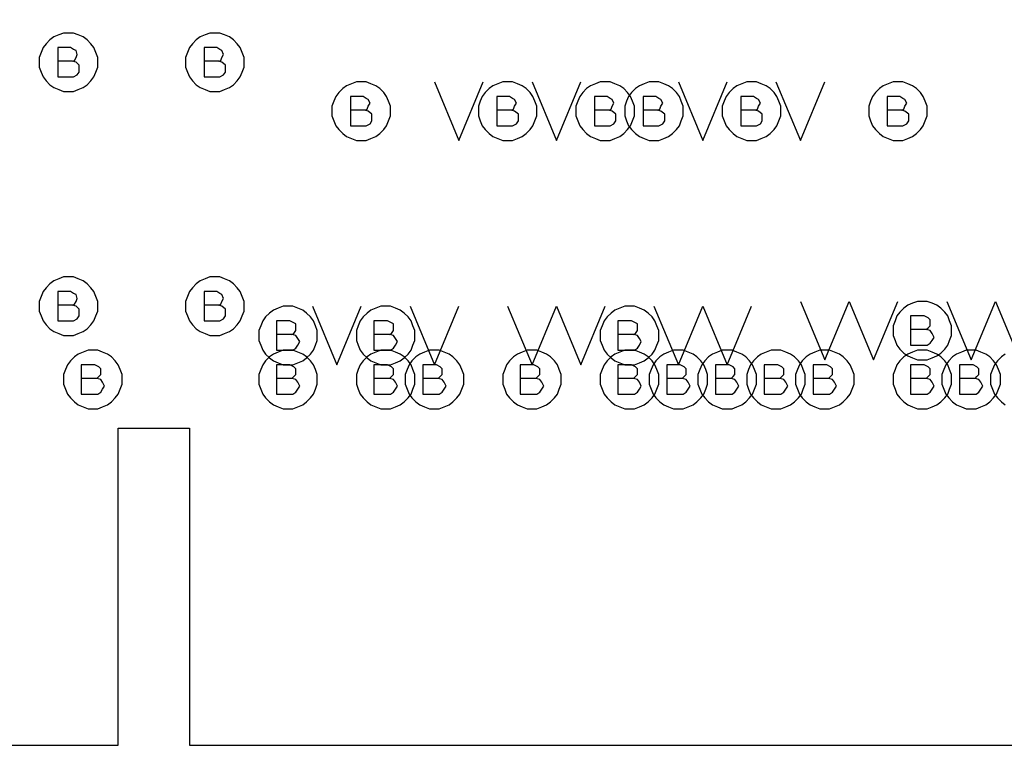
# Model space of a CAD drawing. Extents: x 28 to 61, y 25 to 46.
# Tile 8 of 49: x 35.305 to 36.314, y 29.96 to 30.704. Entities that reach past the tile are written whole.
import ezdxf

# ---------------------------------------------------------------- set-up
doc = ezdxf.new("R2010")
doc.units = 0
doc.layers.add('RVP8-TX_D_fab_art', color=2, linetype='CONTINUOUS')

msp = doc.modelspace()

# ---------------------------------------------------------------- linework, layer by layer
at = {"layer": 'RVP8-TX_D_fab_art'}
for points in [[(33.23, 29.96), (33.821, 29.96), (33.821, 30.285), (34.835, 30.285), (34.835, 29.96), (35.406, 29.96), (35.406, 30.285), (35.479, 30.285), (35.479, 29.96), (37.306, 29.96), (37.306, 30.285), (37.38, 30.285), (37.38, 29.96), (37.951, 29.96), (37.951, 30.285), (40.105, 30.285), (40.105, 34.51), (33.23, 34.51), (33.23, 29.96)], [(35.385, 30.66), (35.385, 30.665), (35.383, 30.67), (35.381, 30.675), (35.378, 30.679), (35.374, 30.683), (35.37, 30.686), (35.365, 30.688), (35.36, 30.69), (35.355, 30.69), (35.35, 30.69), (35.345, 30.688), (35.34, 30.686), (35.336, 30.683), (35.332, 30.679), (35.329, 30.675), (35.327, 30.67), (35.325, 30.665), (35.325, 30.66), (35.325, 30.655), (35.327, 30.65), (35.329, 30.645), (35.332, 30.641), (35.336, 30.637), (35.34, 30.634), (35.345, 30.632), (35.35, 30.63), (35.355, 30.63), (35.36, 30.63), (35.365, 30.632), (35.37, 30.634), (35.374, 30.637), (35.378, 30.641), (35.381, 30.645), (35.383, 30.65), (35.385, 30.655), (35.385, 30.66)], [(35.535, 30.66), (35.535, 30.665), (35.533, 30.67), (35.531, 30.675), (35.528, 30.679), (35.524, 30.683), (35.52, 30.686), (35.515, 30.688), (35.51, 30.69), (35.505, 30.69), (35.5, 30.69), (35.495, 30.688), (35.49, 30.686), (35.486, 30.683), (35.482, 30.679), (35.479, 30.675), (35.477, 30.67), (35.475, 30.665), (35.475, 30.66), (35.475, 30.655), (35.477, 30.65), (35.479, 30.645), (35.482, 30.641), (35.486, 30.637), (35.49, 30.634), (35.495, 30.632), (35.5, 30.63), (35.505, 30.63), (35.51, 30.63), (35.515, 30.632), (35.52, 30.634), (35.524, 30.637), (35.528, 30.641), (35.531, 30.645), (35.533, 30.65), (35.535, 30.655), (35.535, 30.66)], [(35.685, 30.61), (35.685, 30.615), (35.683, 30.62), (35.681, 30.625), (35.678, 30.629), (35.674, 30.633), (35.67, 30.636), (35.665, 30.638), (35.66, 30.64), (35.655, 30.64), (35.65, 30.64), (35.645, 30.638), (35.64, 30.636), (35.636, 30.633), (35.632, 30.629), (35.629, 30.625), (35.627, 30.62), (35.625, 30.615), (35.625, 30.61), (35.625, 30.605), (35.627, 30.6), (35.629, 30.595), (35.632, 30.591), (35.636, 30.587), (35.64, 30.584), (35.645, 30.582), (35.65, 30.58), (35.655, 30.58), (35.66, 30.58), (35.665, 30.582), (35.67, 30.584), (35.674, 30.587), (35.678, 30.591), (35.681, 30.595), (35.683, 30.6), (35.685, 30.605), (35.685, 30.61)], [(35.835, 30.61), (35.835, 30.615), (35.833, 30.62), (35.831, 30.625), (35.828, 30.629), (35.824, 30.633), (35.82, 30.636), (35.815, 30.638), (35.81, 30.64), (35.805, 30.64), (35.8, 30.64), (35.795, 30.638), (35.79, 30.636), (35.786, 30.633), (35.782, 30.629), (35.779, 30.625), (35.777, 30.62), (35.775, 30.615), (35.775, 30.61), (35.775, 30.605), (35.777, 30.6), (35.779, 30.595), (35.782, 30.591), (35.786, 30.587), (35.79, 30.584), (35.795, 30.582), (35.8, 30.58), (35.805, 30.58), (35.81, 30.58), (35.815, 30.582), (35.82, 30.584), (35.824, 30.587), (35.828, 30.591), (35.831, 30.595), (35.833, 30.6), (35.835, 30.605), (35.835, 30.61)], [(35.935, 30.61), (35.935, 30.615), (35.933, 30.62), (35.931, 30.625), (35.928, 30.629), (35.924, 30.633), (35.92, 30.636), (35.915, 30.638), (35.91, 30.64), (35.905, 30.64), (35.9, 30.64), (35.895, 30.638), (35.89, 30.636), (35.886, 30.633), (35.882, 30.629), (35.879, 30.625), (35.877, 30.62), (35.875, 30.615), (35.875, 30.61), (35.875, 30.605), (35.877, 30.6), (35.879, 30.595), (35.882, 30.591), (35.886, 30.587), (35.89, 30.584), (35.895, 30.582), (35.9, 30.58), (35.905, 30.58), (35.91, 30.58), (35.915, 30.582), (35.92, 30.584), (35.924, 30.587), (35.928, 30.591), (35.931, 30.595), (35.933, 30.6), (35.935, 30.605), (35.935, 30.61)], [(35.985, 30.61), (35.985, 30.615), (35.983, 30.62), (35.981, 30.625), (35.978, 30.629), (35.974, 30.633), (35.97, 30.636), (35.965, 30.638), (35.96, 30.64), (35.955, 30.64), (35.95, 30.64), (35.945, 30.638), (35.94, 30.636), (35.936, 30.633), (35.932, 30.629), (35.929, 30.625), (35.927, 30.62), (35.925, 30.615), (35.925, 30.61), (35.925, 30.605), (35.927, 30.6), (35.929, 30.595), (35.932, 30.591), (35.936, 30.587), (35.94, 30.584), (35.945, 30.582), (35.95, 30.58), (35.955, 30.58), (35.96, 30.58), (35.965, 30.582), (35.97, 30.584), (35.974, 30.587), (35.978, 30.591), (35.981, 30.595), (35.983, 30.6), (35.985, 30.605), (35.985, 30.61)], [(36.085, 30.61), (36.085, 30.615), (36.083, 30.62), (36.081, 30.625), (36.078, 30.629), (36.074, 30.633), (36.07, 30.636), (36.065, 30.638), (36.06, 30.64), (36.055, 30.64), (36.05, 30.64), (36.045, 30.638), (36.04, 30.636), (36.036, 30.633), (36.032, 30.629), (36.029, 30.625), (36.027, 30.62), (36.025, 30.615), (36.025, 30.61), (36.025, 30.605), (36.027, 30.6), (36.029, 30.595), (36.032, 30.591), (36.036, 30.587), (36.04, 30.584), (36.045, 30.582), (36.05, 30.58), (36.055, 30.58), (36.06, 30.58), (36.065, 30.582), (36.07, 30.584), (36.074, 30.587), (36.078, 30.591), (36.081, 30.595), (36.083, 30.6), (36.085, 30.605), (36.085, 30.61)], [(36.235, 30.61), (36.235, 30.615), (36.233, 30.62), (36.231, 30.625), (36.228, 30.629), (36.224, 30.633), (36.22, 30.636), (36.215, 30.638), (36.21, 30.64), (36.205, 30.64), (36.2, 30.64), (36.195, 30.638), (36.19, 30.636), (36.186, 30.633), (36.182, 30.629), (36.179, 30.625), (36.177, 30.62), (36.175, 30.615), (36.175, 30.61), (36.175, 30.605), (36.177, 30.6), (36.179, 30.595), (36.182, 30.591), (36.186, 30.587), (36.19, 30.584), (36.195, 30.582), (36.2, 30.58), (36.205, 30.58), (36.21, 30.58), (36.215, 30.582), (36.22, 30.584), (36.224, 30.587), (36.228, 30.591), (36.231, 30.595), (36.233, 30.6), (36.235, 30.605), (36.235, 30.61)], [(35.385, 30.41), (35.385, 30.415), (35.383, 30.42), (35.381, 30.425), (35.378, 30.429), (35.374, 30.433), (35.37, 30.436), (35.365, 30.438), (35.36, 30.44), (35.355, 30.44), (35.35, 30.44), (35.345, 30.438), (35.34, 30.436), (35.336, 30.433), (35.332, 30.429), (35.329, 30.425), (35.327, 30.42), (35.325, 30.415), (35.325, 30.41), (35.325, 30.405), (35.327, 30.4), (35.329, 30.395), (35.332, 30.391), (35.336, 30.387), (35.34, 30.384), (35.345, 30.382), (35.35, 30.38), (35.355, 30.38), (35.36, 30.38), (35.365, 30.382), (35.37, 30.384), (35.374, 30.387), (35.378, 30.391), (35.381, 30.395), (35.383, 30.4), (35.385, 30.405), (35.385, 30.41)], [(35.535, 30.41), (35.535, 30.415), (35.533, 30.42), (35.531, 30.425), (35.528, 30.429), (35.524, 30.433), (35.52, 30.436), (35.515, 30.438), (35.51, 30.44), (35.505, 30.44), (35.5, 30.44), (35.495, 30.438), (35.49, 30.436), (35.486, 30.433), (35.482, 30.429), (35.479, 30.425), (35.477, 30.42), (35.475, 30.415), (35.475, 30.41), (35.475, 30.405), (35.477, 30.4), (35.479, 30.395), (35.482, 30.391), (35.486, 30.387), (35.49, 30.384), (35.495, 30.382), (35.5, 30.38), (35.505, 30.38), (35.51, 30.38), (35.515, 30.382), (35.52, 30.384), (35.524, 30.387), (35.528, 30.391), (35.531, 30.395), (35.533, 30.4), (35.535, 30.405), (35.535, 30.41)], [(36.26, 30.385), (36.26, 30.39), (36.258, 30.395), (36.256, 30.4), (36.253, 30.404), (36.249, 30.408), (36.245, 30.411), (36.24, 30.413), (36.235, 30.415), (36.23, 30.415), (36.225, 30.415), (36.22, 30.413), (36.215, 30.411), (36.211, 30.408), (36.207, 30.404), (36.204, 30.4), (36.202, 30.395), (36.2, 30.39), (36.2, 30.385), (36.2, 30.38), (36.202, 30.375), (36.204, 30.37), (36.207, 30.366), (36.211, 30.362), (36.215, 30.359), (36.22, 30.357), (36.225, 30.355), (36.23, 30.355), (36.235, 30.355), (36.24, 30.357), (36.245, 30.359), (36.249, 30.362), (36.253, 30.366), (36.256, 30.37), (36.258, 30.375), (36.26, 30.38), (36.26, 30.385)], [(35.61, 30.38), (35.61, 30.385), (35.608, 30.39), (35.606, 30.395), (35.603, 30.399), (35.599, 30.403), (35.595, 30.406), (35.59, 30.408), (35.585, 30.41), (35.58, 30.41), (35.575, 30.41), (35.57, 30.408), (35.565, 30.406), (35.561, 30.403), (35.557, 30.399), (35.554, 30.395), (35.552, 30.39), (35.55, 30.385), (35.55, 30.38), (35.55, 30.375), (35.552, 30.37), (35.554, 30.365), (35.557, 30.361), (35.561, 30.357), (35.565, 30.354), (35.57, 30.352), (35.575, 30.35), (35.58, 30.35), (35.585, 30.35), (35.59, 30.352), (35.595, 30.354), (35.599, 30.357), (35.603, 30.361), (35.606, 30.365), (35.608, 30.37), (35.61, 30.375), (35.61, 30.38)], [(35.71, 30.38), (35.71, 30.385), (35.708, 30.39), (35.706, 30.395), (35.703, 30.399), (35.699, 30.403), (35.695, 30.406), (35.69, 30.408), (35.685, 30.41), (35.68, 30.41), (35.675, 30.41), (35.67, 30.408), (35.665, 30.406), (35.661, 30.403), (35.657, 30.399), (35.654, 30.395), (35.652, 30.39), (35.65, 30.385), (35.65, 30.38), (35.65, 30.375), (35.652, 30.37), (35.654, 30.365), (35.657, 30.361), (35.661, 30.357), (35.665, 30.354), (35.67, 30.352), (35.675, 30.35), (35.68, 30.35), (35.685, 30.35), (35.69, 30.352), (35.695, 30.354), (35.699, 30.357), (35.703, 30.361), (35.706, 30.365), (35.708, 30.37), (35.71, 30.375), (35.71, 30.38)], [(35.96, 30.38), (35.96, 30.385), (35.958, 30.39), (35.956, 30.395), (35.953, 30.399), (35.949, 30.403), (35.945, 30.406), (35.94, 30.408), (35.935, 30.41), (35.93, 30.41), (35.925, 30.41), (35.92, 30.408), (35.915, 30.406), (35.911, 30.403), (35.907, 30.399), (35.904, 30.395), (35.902, 30.39), (35.9, 30.385), (35.9, 30.38), (35.9, 30.375), (35.902, 30.37), (35.904, 30.365), (35.907, 30.361), (35.911, 30.357), (35.915, 30.354), (35.92, 30.352), (35.925, 30.35), (35.93, 30.35), (35.935, 30.35), (35.94, 30.352), (35.945, 30.354), (35.949, 30.357), (35.953, 30.361), (35.956, 30.365), (35.958, 30.37), (35.96, 30.375), (35.96, 30.38)], [(35.41, 30.335), (35.41, 30.34), (35.408, 30.345), (35.406, 30.35), (35.403, 30.354), (35.399, 30.358), (35.395, 30.361), (35.39, 30.363), (35.385, 30.365), (35.38, 30.365), (35.375, 30.365), (35.37, 30.363), (35.365, 30.361), (35.361, 30.358), (35.357, 30.354), (35.354, 30.35), (35.352, 30.345), (35.35, 30.34), (35.35, 30.335), (35.35, 30.33), (35.352, 30.325), (35.354, 30.32), (35.357, 30.316), (35.361, 30.312), (35.365, 30.309), (35.37, 30.307), (35.375, 30.305), (35.38, 30.305), (35.385, 30.305), (35.39, 30.307), (35.395, 30.309), (35.399, 30.312), (35.403, 30.316), (35.406, 30.32), (35.408, 30.325), (35.41, 30.33), (35.41, 30.335)], [(35.61, 30.335), (35.61, 30.34), (35.608, 30.345), (35.606, 30.35), (35.603, 30.354), (35.599, 30.358), (35.595, 30.361), (35.59, 30.363), (35.585, 30.365), (35.58, 30.365), (35.575, 30.365), (35.57, 30.363), (35.565, 30.361), (35.561, 30.358), (35.557, 30.354), (35.554, 30.35), (35.552, 30.345), (35.55, 30.34), (35.55, 30.335), (35.55, 30.33), (35.552, 30.325), (35.554, 30.32), (35.557, 30.316), (35.561, 30.312), (35.565, 30.309), (35.57, 30.307), (35.575, 30.305), (35.58, 30.305), (35.585, 30.305), (35.59, 30.307), (35.595, 30.309), (35.599, 30.312), (35.603, 30.316), (35.606, 30.32), (35.608, 30.325), (35.61, 30.33), (35.61, 30.335)], [(35.71, 30.335), (35.71, 30.34), (35.708, 30.345), (35.706, 30.35), (35.703, 30.354), (35.699, 30.358), (35.695, 30.361), (35.69, 30.363), (35.685, 30.365), (35.68, 30.365), (35.675, 30.365), (35.67, 30.363), (35.665, 30.361), (35.661, 30.358), (35.657, 30.354), (35.654, 30.35), (35.652, 30.345), (35.65, 30.34), (35.65, 30.335), (35.65, 30.33), (35.652, 30.325), (35.654, 30.32), (35.657, 30.316), (35.661, 30.312), (35.665, 30.309), (35.67, 30.307), (35.675, 30.305), (35.68, 30.305), (35.685, 30.305), (35.69, 30.307), (35.695, 30.309), (35.699, 30.312), (35.703, 30.316), (35.706, 30.32), (35.708, 30.325), (35.71, 30.33), (35.71, 30.335)], [(35.76, 30.335), (35.76, 30.34), (35.758, 30.345), (35.756, 30.35), (35.753, 30.354), (35.749, 30.358), (35.745, 30.361), (35.74, 30.363), (35.735, 30.365), (35.73, 30.365), (35.725, 30.365), (35.72, 30.363), (35.715, 30.361), (35.711, 30.358), (35.707, 30.354), (35.704, 30.35), (35.702, 30.345), (35.7, 30.34), (35.7, 30.335), (35.7, 30.33), (35.702, 30.325), (35.704, 30.32), (35.707, 30.316), (35.711, 30.312), (35.715, 30.309), (35.72, 30.307), (35.725, 30.305), (35.73, 30.305), (35.735, 30.305), (35.74, 30.307), (35.745, 30.309), (35.749, 30.312), (35.753, 30.316), (35.756, 30.32), (35.758, 30.325), (35.76, 30.33), (35.76, 30.335)], [(35.86, 30.335), (35.86, 30.34), (35.858, 30.345), (35.856, 30.35), (35.853, 30.354), (35.849, 30.358), (35.845, 30.361), (35.84, 30.363), (35.835, 30.365), (35.83, 30.365), (35.825, 30.365), (35.82, 30.363), (35.815, 30.361), (35.811, 30.358), (35.807, 30.354), (35.804, 30.35), (35.802, 30.345), (35.8, 30.34), (35.8, 30.335), (35.8, 30.33), (35.802, 30.325), (35.804, 30.32), (35.807, 30.316), (35.811, 30.312), (35.815, 30.309), (35.82, 30.307), (35.825, 30.305), (35.83, 30.305), (35.835, 30.305), (35.84, 30.307), (35.845, 30.309), (35.849, 30.312), (35.853, 30.316), (35.856, 30.32), (35.858, 30.325), (35.86, 30.33), (35.86, 30.335)], [(35.96, 30.335), (35.96, 30.34), (35.958, 30.345), (35.956, 30.35), (35.953, 30.354), (35.949, 30.358), (35.945, 30.361), (35.94, 30.363), (35.935, 30.365), (35.93, 30.365), (35.925, 30.365), (35.92, 30.363), (35.915, 30.361), (35.911, 30.358), (35.907, 30.354), (35.904, 30.35), (35.902, 30.345), (35.9, 30.34), (35.9, 30.335), (35.9, 30.33), (35.902, 30.325), (35.904, 30.32), (35.907, 30.316), (35.911, 30.312), (35.915, 30.309), (35.92, 30.307), (35.925, 30.305), (35.93, 30.305), (35.935, 30.305), (35.94, 30.307), (35.945, 30.309), (35.949, 30.312), (35.953, 30.316), (35.956, 30.32), (35.958, 30.325), (35.96, 30.33), (35.96, 30.335)], [(36.01, 30.335), (36.01, 30.34), (36.008, 30.345), (36.006, 30.35), (36.003, 30.354), (35.999, 30.358), (35.995, 30.361), (35.99, 30.363), (35.985, 30.365), (35.98, 30.365), (35.975, 30.365), (35.97, 30.363), (35.965, 30.361), (35.961, 30.358), (35.957, 30.354), (35.954, 30.35), (35.952, 30.345), (35.95, 30.34), (35.95, 30.335), (35.95, 30.33), (35.952, 30.325), (35.954, 30.32), (35.957, 30.316), (35.961, 30.312), (35.965, 30.309), (35.97, 30.307), (35.975, 30.305), (35.98, 30.305), (35.985, 30.305), (35.99, 30.307), (35.995, 30.309), (35.999, 30.312), (36.003, 30.316), (36.006, 30.32), (36.008, 30.325), (36.01, 30.33), (36.01, 30.335)], [(36.06, 30.335), (36.06, 30.34), (36.058, 30.345), (36.056, 30.35), (36.053, 30.354), (36.049, 30.358), (36.045, 30.361), (36.04, 30.363), (36.035, 30.365), (36.03, 30.365), (36.025, 30.365), (36.02, 30.363), (36.015, 30.361), (36.011, 30.358), (36.007, 30.354), (36.004, 30.35), (36.002, 30.345), (36, 30.34), (36, 30.335), (36, 30.33), (36.002, 30.325), (36.004, 30.32), (36.007, 30.316), (36.011, 30.312), (36.015, 30.309), (36.02, 30.307), (36.025, 30.305), (36.03, 30.305), (36.035, 30.305), (36.04, 30.307), (36.045, 30.309), (36.049, 30.312), (36.053, 30.316), (36.056, 30.32), (36.058, 30.325), (36.06, 30.33), (36.06, 30.335)], [(36.11, 30.335), (36.11, 30.34), (36.108, 30.345), (36.106, 30.35), (36.103, 30.354), (36.099, 30.358), (36.095, 30.361), (36.09, 30.363), (36.085, 30.365), (36.08, 30.365), (36.075, 30.365), (36.07, 30.363), (36.065, 30.361), (36.061, 30.358), (36.057, 30.354), (36.054, 30.35), (36.052, 30.345), (36.05, 30.34), (36.05, 30.335), (36.05, 30.33), (36.052, 30.325), (36.054, 30.32), (36.057, 30.316), (36.061, 30.312), (36.065, 30.309), (36.07, 30.307), (36.075, 30.305), (36.08, 30.305), (36.085, 30.305), (36.09, 30.307), (36.095, 30.309), (36.099, 30.312), (36.103, 30.316), (36.106, 30.32), (36.108, 30.325), (36.11, 30.33), (36.11, 30.335)], [(36.16, 30.335), (36.16, 30.34), (36.158, 30.345), (36.156, 30.35), (36.153, 30.354), (36.149, 30.358), (36.145, 30.361), (36.14, 30.363), (36.135, 30.365), (36.13, 30.365), (36.125, 30.365), (36.12, 30.363), (36.115, 30.361), (36.111, 30.358), (36.107, 30.354), (36.104, 30.35), (36.102, 30.345), (36.1, 30.34), (36.1, 30.335), (36.1, 30.33), (36.102, 30.325), (36.104, 30.32), (36.107, 30.316), (36.111, 30.312), (36.115, 30.309), (36.12, 30.307), (36.125, 30.305), (36.13, 30.305), (36.135, 30.305), (36.14, 30.307), (36.145, 30.309), (36.149, 30.312), (36.153, 30.316), (36.156, 30.32), (36.158, 30.325), (36.16, 30.33), (36.16, 30.335)], [(36.26, 30.335), (36.26, 30.34), (36.258, 30.345), (36.256, 30.35), (36.253, 30.354), (36.249, 30.358), (36.245, 30.361), (36.24, 30.363), (36.235, 30.365), (36.23, 30.365), (36.225, 30.365), (36.22, 30.363), (36.215, 30.361), (36.211, 30.358), (36.207, 30.354), (36.204, 30.35), (36.202, 30.345), (36.2, 30.34), (36.2, 30.335), (36.2, 30.33), (36.202, 30.325), (36.204, 30.32), (36.207, 30.316), (36.211, 30.312), (36.215, 30.309), (36.22, 30.307), (36.225, 30.305), (36.23, 30.305), (36.235, 30.305), (36.24, 30.307), (36.245, 30.309), (36.249, 30.312), (36.253, 30.316), (36.256, 30.32), (36.258, 30.325), (36.26, 30.33), (36.26, 30.335)], [(36.31, 30.335), (36.31, 30.34), (36.308, 30.345), (36.306, 30.35), (36.303, 30.354), (36.299, 30.358), (36.295, 30.361), (36.29, 30.363), (36.285, 30.365), (36.28, 30.365), (36.275, 30.365), (36.27, 30.363), (36.265, 30.361), (36.261, 30.358), (36.257, 30.354), (36.254, 30.35), (36.252, 30.345), (36.25, 30.34), (36.25, 30.335), (36.25, 30.33), (36.252, 30.325), (36.254, 30.32), (36.257, 30.316), (36.261, 30.312), (36.265, 30.309), (36.27, 30.307), (36.275, 30.305), (36.28, 30.305), (36.285, 30.305), (36.29, 30.307), (36.295, 30.309), (36.299, 30.312), (36.303, 30.316), (36.306, 30.32), (36.308, 30.325), (36.31, 30.33), (36.31, 30.335)]]:
    msp.add_lwpolyline(points, close=True, dxfattribs=at)
for points in [[(35.359, 30.661), (35.361, 30.662), (35.363, 30.665), (35.364, 30.668), (35.363, 30.672), (35.36, 30.673), (35.357, 30.675), (35.344, 30.675), (35.344, 30.645), (35.36, 30.645), (35.364, 30.647), (35.366, 30.65), (35.366, 30.654), (35.366, 30.657), (35.363, 30.66), (35.359, 30.661), (35.344, 30.661)], [(35.509, 30.661), (35.511, 30.662), (35.512, 30.665), (35.514, 30.668), (35.512, 30.672), (35.51, 30.673), (35.507, 30.675), (35.494, 30.675), (35.494, 30.645), (35.51, 30.645), (35.514, 30.647), (35.516, 30.65), (35.516, 30.654), (35.516, 30.657), (35.512, 30.66), (35.509, 30.661), (35.494, 30.661)], [(35.73, 30.64), (35.755, 30.58), (35.78, 30.64)], [(35.83, 30.64), (35.855, 30.58), (35.88, 30.64)], [(35.98, 30.64), (36.005, 30.58), (36.03, 30.64)], [(36.08, 30.64), (36.105, 30.58), (36.13, 30.64)], [(35.659, 30.611), (35.661, 30.612), (35.662, 30.615), (35.664, 30.618), (35.662, 30.622), (35.66, 30.623), (35.657, 30.625), (35.644, 30.625), (35.644, 30.595), (35.66, 30.595), (35.664, 30.597), (35.666, 30.6), (35.666, 30.604), (35.666, 30.607), (35.662, 30.61), (35.659, 30.611), (35.644, 30.611)], [(35.809, 30.611), (35.811, 30.612), (35.812, 30.615), (35.814, 30.618), (35.812, 30.622), (35.81, 30.623), (35.807, 30.625), (35.794, 30.625), (35.794, 30.595), (35.81, 30.595), (35.814, 30.597), (35.816, 30.6), (35.816, 30.604), (35.816, 30.607), (35.812, 30.61), (35.809, 30.611), (35.794, 30.611)], [(35.909, 30.611), (35.911, 30.612), (35.912, 30.615), (35.914, 30.618), (35.912, 30.622), (35.91, 30.623), (35.907, 30.625), (35.894, 30.625), (35.894, 30.595), (35.91, 30.595), (35.914, 30.597), (35.916, 30.6), (35.916, 30.604), (35.916, 30.607), (35.912, 30.61), (35.909, 30.611), (35.894, 30.611)], [(35.959, 30.611), (35.961, 30.612), (35.962, 30.615), (35.964, 30.618), (35.962, 30.622), (35.96, 30.623), (35.957, 30.625), (35.944, 30.625), (35.944, 30.595), (35.96, 30.595), (35.964, 30.597), (35.966, 30.6), (35.966, 30.604), (35.966, 30.607), (35.962, 30.61), (35.959, 30.611), (35.944, 30.611)], [(36.059, 30.611), (36.061, 30.612), (36.062, 30.615), (36.064, 30.618), (36.062, 30.622), (36.06, 30.623), (36.057, 30.625), (36.044, 30.625), (36.044, 30.595), (36.06, 30.595), (36.064, 30.597), (36.066, 30.6), (36.066, 30.604), (36.066, 30.607), (36.062, 30.61), (36.059, 30.611), (36.044, 30.611)], [(36.209, 30.611), (36.211, 30.612), (36.212, 30.615), (36.214, 30.618), (36.212, 30.622), (36.21, 30.623), (36.207, 30.625), (36.194, 30.625), (36.194, 30.595), (36.21, 30.595), (36.214, 30.597), (36.216, 30.6), (36.216, 30.604), (36.216, 30.607), (36.212, 30.61), (36.209, 30.611), (36.194, 30.611)], [(35.359, 30.411), (35.361, 30.412), (35.363, 30.415), (35.364, 30.418), (35.363, 30.422), (35.36, 30.423), (35.357, 30.425), (35.344, 30.425), (35.344, 30.395), (35.36, 30.395), (35.364, 30.397), (35.366, 30.4), (35.366, 30.404), (35.366, 30.407), (35.363, 30.41), (35.359, 30.411), (35.344, 30.411)], [(35.509, 30.411), (35.511, 30.412), (35.512, 30.415), (35.514, 30.418), (35.512, 30.422), (35.51, 30.423), (35.507, 30.425), (35.494, 30.425), (35.494, 30.395), (35.51, 30.395), (35.514, 30.397), (35.516, 30.4), (35.516, 30.404), (35.516, 30.407), (35.512, 30.41), (35.509, 30.411), (35.494, 30.411)], [(36.105, 30.415), (36.13, 30.355), (36.155, 30.415)], [(36.155, 30.415), (36.18, 30.355), (36.205, 30.415)], [(36.255, 30.415), (36.28, 30.355), (36.305, 30.415), (36.33, 30.355), (36.355, 30.415)], [(35.605, 30.41), (35.63, 30.35), (35.655, 30.41)], [(35.705, 30.41), (35.73, 30.35), (35.755, 30.41)], [(35.805, 30.41), (35.83, 30.35), (35.855, 30.41)], [(35.855, 30.41), (35.88, 30.35), (35.905, 30.41)], [(35.955, 30.41), (35.98, 30.35), (36.005, 30.41), (36.03, 30.35), (36.055, 30.41)], [(35.584, 30.381), (35.586, 30.382), (35.588, 30.385), (35.588, 30.388), (35.588, 30.392), (35.586, 30.393), (35.582, 30.395), (35.568, 30.395), (35.568, 30.365), (35.585, 30.365), (35.588, 30.367), (35.59, 30.37), (35.592, 30.374), (35.59, 30.377), (35.588, 30.38), (35.584, 30.381), (35.568, 30.381)], [(35.684, 30.381), (35.686, 30.382), (35.688, 30.385), (35.688, 30.388), (35.688, 30.392), (35.686, 30.393), (35.682, 30.395), (35.668, 30.395), (35.668, 30.365), (35.685, 30.365), (35.688, 30.367), (35.69, 30.37), (35.692, 30.374), (35.69, 30.377), (35.688, 30.38), (35.684, 30.381), (35.668, 30.381)], [(35.934, 30.381), (35.936, 30.382), (35.938, 30.385), (35.938, 30.388), (35.938, 30.392), (35.936, 30.393), (35.932, 30.395), (35.918, 30.395), (35.918, 30.365), (35.935, 30.365), (35.938, 30.367), (35.94, 30.37), (35.942, 30.374), (35.94, 30.377), (35.938, 30.38), (35.934, 30.381), (35.918, 30.381)], [(36.234, 30.386), (36.236, 30.388), (36.238, 30.39), (36.238, 30.394), (36.238, 30.396), (36.236, 30.398), (36.232, 30.4), (36.218, 30.4), (36.218, 30.37), (36.235, 30.37), (36.238, 30.372), (36.24, 30.375), (36.242, 30.378), (36.24, 30.382), (36.238, 30.385), (36.234, 30.386), (36.218, 30.386)], [(36.315, 30.361), (36.311, 30.358), (36.307, 30.354), (36.304, 30.35), (36.302, 30.345), (36.3, 30.34), (36.3, 30.335), (36.3, 30.33), (36.302, 30.325), (36.304, 30.32), (36.307, 30.316), (36.311, 30.312), (36.315, 30.309)], [(35.384, 30.336), (35.386, 30.338), (35.388, 30.34), (35.388, 30.344), (35.388, 30.346), (35.386, 30.348), (35.382, 30.35), (35.368, 30.35), (35.368, 30.32), (35.385, 30.32), (35.388, 30.322), (35.39, 30.325), (35.392, 30.328), (35.39, 30.332), (35.388, 30.335), (35.384, 30.336), (35.368, 30.336)], [(35.584, 30.336), (35.586, 30.338), (35.588, 30.34), (35.588, 30.344), (35.588, 30.346), (35.586, 30.348), (35.582, 30.35), (35.568, 30.35), (35.568, 30.32), (35.585, 30.32), (35.588, 30.322), (35.59, 30.325), (35.592, 30.328), (35.59, 30.332), (35.588, 30.335), (35.584, 30.336), (35.568, 30.336)], [(35.684, 30.336), (35.686, 30.338), (35.688, 30.34), (35.688, 30.344), (35.688, 30.346), (35.686, 30.348), (35.682, 30.35), (35.668, 30.35), (35.668, 30.32), (35.685, 30.32), (35.688, 30.322), (35.69, 30.325), (35.692, 30.328), (35.69, 30.332), (35.688, 30.335), (35.684, 30.336), (35.668, 30.336)], [(35.734, 30.336), (35.736, 30.338), (35.738, 30.34), (35.738, 30.344), (35.738, 30.346), (35.736, 30.348), (35.732, 30.35), (35.718, 30.35), (35.718, 30.32), (35.735, 30.32), (35.738, 30.322), (35.74, 30.325), (35.742, 30.328), (35.74, 30.332), (35.738, 30.335), (35.734, 30.336), (35.718, 30.336)], [(35.834, 30.336), (35.836, 30.338), (35.838, 30.34), (35.838, 30.344), (35.838, 30.346), (35.836, 30.348), (35.832, 30.35), (35.818, 30.35), (35.818, 30.32), (35.835, 30.32), (35.838, 30.322), (35.84, 30.325), (35.842, 30.328), (35.84, 30.332), (35.838, 30.335), (35.834, 30.336), (35.818, 30.336)], [(35.934, 30.336), (35.936, 30.338), (35.938, 30.34), (35.938, 30.344), (35.938, 30.346), (35.936, 30.348), (35.932, 30.35), (35.918, 30.35), (35.918, 30.32), (35.935, 30.32), (35.938, 30.322), (35.94, 30.325), (35.942, 30.328), (35.94, 30.332), (35.938, 30.335), (35.934, 30.336), (35.918, 30.336)], [(35.984, 30.336), (35.986, 30.338), (35.988, 30.34), (35.988, 30.344), (35.988, 30.346), (35.986, 30.348), (35.982, 30.35), (35.968, 30.35), (35.968, 30.32), (35.985, 30.32), (35.988, 30.322), (35.99, 30.325), (35.992, 30.328), (35.99, 30.332), (35.988, 30.335), (35.984, 30.336), (35.968, 30.336)], [(36.034, 30.336), (36.036, 30.338), (36.038, 30.34), (36.038, 30.344), (36.038, 30.346), (36.036, 30.348), (36.032, 30.35), (36.018, 30.35), (36.018, 30.32), (36.035, 30.32), (36.038, 30.322), (36.04, 30.325), (36.042, 30.328), (36.04, 30.332), (36.038, 30.335), (36.034, 30.336), (36.018, 30.336)], [(36.084, 30.336), (36.086, 30.338), (36.088, 30.34), (36.088, 30.344), (36.088, 30.346), (36.086, 30.348), (36.082, 30.35), (36.068, 30.35), (36.068, 30.32), (36.085, 30.32), (36.088, 30.322), (36.09, 30.325), (36.092, 30.328), (36.09, 30.332), (36.088, 30.335), (36.084, 30.336), (36.068, 30.336)], [(36.134, 30.336), (36.136, 30.338), (36.138, 30.34), (36.138, 30.344), (36.138, 30.346), (36.136, 30.348), (36.132, 30.35), (36.118, 30.35), (36.118, 30.32), (36.135, 30.32), (36.138, 30.322), (36.14, 30.325), (36.142, 30.328), (36.14, 30.332), (36.138, 30.335), (36.134, 30.336), (36.118, 30.336)], [(36.234, 30.336), (36.236, 30.338), (36.238, 30.34), (36.238, 30.344), (36.238, 30.346), (36.236, 30.348), (36.232, 30.35), (36.218, 30.35), (36.218, 30.32), (36.235, 30.32), (36.238, 30.322), (36.24, 30.325), (36.242, 30.328), (36.24, 30.332), (36.238, 30.335), (36.234, 30.336), (36.218, 30.336)], [(36.284, 30.336), (36.286, 30.338), (36.288, 30.34), (36.288, 30.344), (36.288, 30.346), (36.286, 30.348), (36.282, 30.35), (36.268, 30.35), (36.268, 30.32), (36.285, 30.32), (36.288, 30.322), (36.29, 30.325), (36.292, 30.328), (36.29, 30.332), (36.288, 30.335), (36.284, 30.336), (36.268, 30.336)]]:
    msp.add_lwpolyline(points, dxfattribs=at)

doc.saveas('drawing.dxf')
